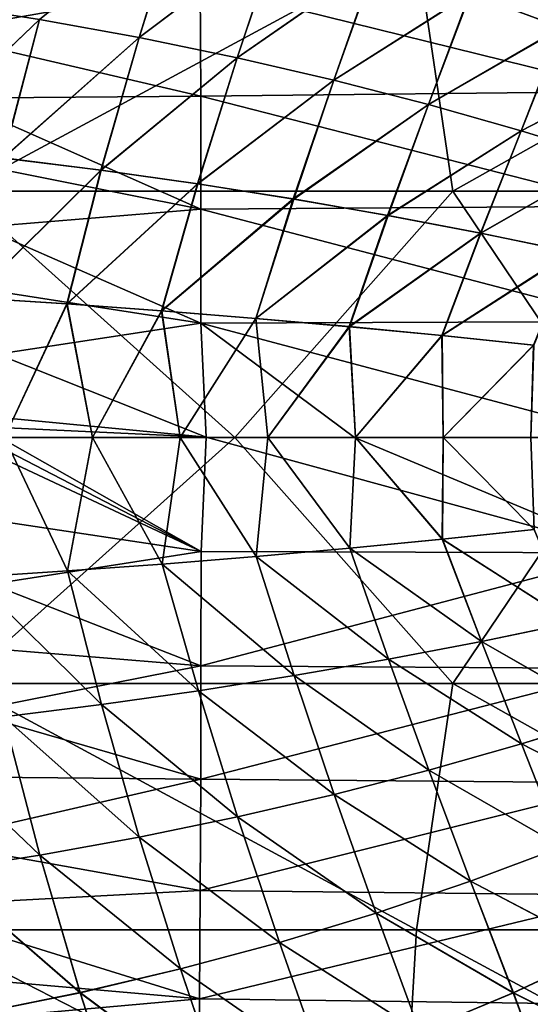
# Model space of a CAD drawing. Header units: metres. Extents: x -82 to 113, y -109 to 109.
# Tile 176 of 256: x 63.78 to 70.33, y -7.27 to 5.36. Entities that reach past the tile are written whole.
import ezdxf

# ---------------------------------------------------------------- set-up
doc = ezdxf.new("R2010")
doc.units = ezdxf.units.M
doc.layers.add('solid_20_382_013_XXX', color=7, linetype='CONTINUOUS')

msp = doc.modelspace()

# ---------------------------------------------------------------- linework, layer by layer
at = {"layer": 'solid_20_382_013_XXX'}
for points in [[(64.039909, 5.361588, 31.686146), (65.315048, 5.13007, 31.644693), (65.839066, 6.823161, 31.59671)], [(65.315048, 5.13007, 31.644693), (67.106216, 6.482332, 31.556562), (65.839066, 6.823161, 31.59671)], [(65.845383, 6.821823, 27.475203), (65.314827, 5.130301, 27.427011), (64.039719, 5.361815, 27.385561)], [(65.845383, 6.821823, 27.475203), (67.11319, 6.480587, 27.515379), (65.314827, 5.130301, 27.427011)], [(69.557693, 5.697361, 31.474224), (70.731567, 5.257565, 31.432453), (71.267036, 6.591106, 31.388853)], [(71.264542, 6.592611, 27.682779), (70.740105, 5.254421, 27.63957), (69.565781, 5.694706, 27.597773)], [(67.11319, 6.480587, 27.515379), (66.574486, 4.870109, 27.469542), (65.314827, 5.130301, 27.427011)], [(65.315048, 5.13007, 31.644693), (66.57473, 4.869874, 31.602163), (67.106216, 6.482332, 31.556562)], [(67.11319, 6.480587, 27.515379), (68.355164, 6.104215, 27.556305), (66.574486, 4.870109, 27.469542)], [(66.57473, 4.869874, 31.602163), (68.347595, 6.1064, 31.515663), (67.106216, 6.482332, 31.556562)], [(68.873756, 6.320729, -24.160784), (62.515446, 6.320729, -23.937876), (63.021725, 3.158785, -23.950609)], [(68.873756, 6.320729, -24.160784), (63.021725, 3.158785, -23.950609), (69.339302, 3.158785, -24.173685)], [(74.956207, 6.320729, -24.413815), (68.873756, 6.320729, -24.160784), (69.339302, 3.158785, -24.173685)], [(74.956207, 6.320729, -24.413815), (69.339302, 3.158785, -24.173685), (75.384148, 3.158785, -24.426615)], [(68.355164, 6.104215, 27.556305), (67.814095, 4.582812, 27.512964), (66.574486, 4.870109, 27.469542)], [(66.57473, 4.869874, 31.602163), (67.814362, 4.582573, 31.558741), (68.347595, 6.1064, 31.515663)], [(68.355164, 6.104215, 27.556305), (69.565781, 5.694706, 27.597773), (67.814095, 4.582812, 27.512964)], [(67.814362, 4.582573, 31.558741), (69.557693, 5.697361, 31.474224), (68.347595, 6.1064, 31.515663)], [(66.100647, 5.804281, -49.275833), (62.613808, 5.189589, -49.753143), (62.276489, 6.021119, -49.73827)], [(71.607384, 4.437115, -48.693283), (66.100647, 5.804281, -49.275833), (71.602211, 5.879772, -48.603195)], [(66.100647, 5.804281, -49.275833), (66.10582, 4.377591, -49.358952), (62.613808, 5.189589, -49.753143)], [(71.607384, 4.437115, -48.693283), (66.10582, 4.377591, -49.358952), (66.100647, 5.804281, -49.275833)], [(69.565781, 5.694706, 27.597773), (69.029037, 4.269986, 27.557089), (67.814095, 4.582812, 27.512964)], [(67.814362, 4.582573, 31.558741), (69.029327, 4.269743, 31.514612), (69.557693, 5.697361, 31.474224)], [(69.565781, 5.694706, 27.597773), (70.740105, 5.254421, 27.63957), (69.029037, 4.269986, 27.557089)], [(69.029327, 4.269743, 31.514612), (70.731567, 5.257565, 31.432453), (69.557693, 5.697361, 31.474224)], [(62.313873, 3.720484, 31.766455), (64.039909, 5.361588, 31.686146), (62.753929, 5.562853, 31.726334)], [(62.753765, 5.563077, 27.345375), (64.039719, 5.361815, 27.385561), (62.318153, 3.720193, 27.305393)], [(62.313873, 3.720484, 31.766455), (63.572239, 3.585228, 31.725348), (64.039909, 5.361588, 31.686146)], [(64.039719, 5.361815, 27.385561), (63.577217, 3.584779, 27.346529), (62.318153, 3.720193, 27.305393)], [(63.572239, 3.585228, 31.725348), (65.315048, 5.13007, 31.644693), (64.039909, 5.361588, 31.686146)], [(64.039719, 5.361815, 27.385561), (65.314827, 5.130301, 27.427011), (63.577217, 3.584779, 27.346529)], [(66.10582, 4.377591, -49.358952), (62.894775, 4.354182, -49.759815), (62.613808, 5.189589, -49.753143)], [(70.740105, 5.254421, 27.63957), (70.215317, 3.933568, 27.601738), (69.029037, 4.269986, 27.557089)], [(69.029327, 4.269743, 31.514612), (70.21563, 3.933321, 31.469963), (70.731567, 5.257565, 31.432453)], [(70.740105, 5.254421, 27.63957), (71.875267, 4.787024, 27.681505), (70.215317, 3.933568, 27.601738)], [(70.21563, 3.933321, 31.469963), (71.866348, 4.790661, 31.390543), (70.731567, 5.257565, 31.432453)], [(63.572239, 3.585228, 31.725348), (64.823593, 3.429277, 31.682911), (65.315048, 5.13007, 31.644693)], [(65.314827, 5.130301, 27.427011), (64.829247, 3.428649, 27.388996), (63.577217, 3.584779, 27.346529)], [(64.823593, 3.429277, 31.682911), (66.57473, 4.869874, 31.602163), (65.315048, 5.13007, 31.644693)], [(65.314827, 5.130301, 27.427011), (66.574486, 4.870109, 27.469542), (64.829247, 3.428649, 27.388996)], [(64.823593, 3.429277, 31.682911), (66.064583, 3.253726, 31.639286), (66.57473, 4.869874, 31.602163)], [(66.574486, 4.870109, 27.469542), (66.070869, 3.252901, 27.432652), (64.829247, 3.428649, 27.388996)], [(66.064583, 3.253726, 31.639286), (67.814362, 4.582573, 31.558741), (66.57473, 4.869874, 31.602163)], [(66.574486, 4.870109, 27.469542), (67.814095, 4.582812, 27.512964), (66.070869, 3.252901, 27.432652)], [(71.875267, 4.787024, 27.681505), (71.370659, 3.576571, 27.646736), (70.215317, 3.933568, 27.601738)], [(70.21563, 3.933321, 31.469963), (71.370987, 3.576322, 31.424963), (71.866348, 4.790661, 31.390543)], [(66.064583, 3.253726, 31.639286), (67.291824, 3.059668, 31.594616), (67.814362, 4.582573, 31.558741)], [(67.814095, 4.582812, 27.512964), (67.298729, 3.058631, 27.47735), (66.070869, 3.252901, 27.432652)], [(67.291824, 3.059668, 31.594616), (69.029327, 4.269743, 31.514612), (67.814362, 4.582573, 31.558741)], [(67.814095, 4.582812, 27.512964), (69.029037, 4.269986, 27.557089), (67.298729, 3.058631, 27.47735)], [(71.610199, 2.968314, -48.741844), (66.10582, 4.377591, -49.358952), (71.607384, 4.437115, -48.693283)], [(66.10582, 4.377591, -49.358952), (66.108635, 2.926912, -49.403774), (62.894775, 4.354182, -49.759815)], [(66.108635, 2.926912, -49.403774), (63.120384, 3.522619, -49.760487), (62.894775, 4.354182, -49.759815)], [(71.610199, 2.968314, -48.741844), (66.108635, 2.926912, -49.403774), (66.10582, 4.377591, -49.358952)], [(67.291824, 3.059668, 31.594616), (68.501968, 2.848197, 31.549046), (69.029327, 4.269743, 31.514612)], [(69.029037, 4.269986, 27.557089), (68.509445, 2.846934, 27.522951), (67.298729, 3.058631, 27.47735)], [(68.501968, 2.848197, 31.549046), (70.21563, 3.933321, 31.469963), (69.029327, 4.269743, 31.514612)], [(69.029037, 4.269986, 27.557089), (70.215317, 3.933568, 27.601738), (68.509445, 2.846934, 27.522951)], [(68.501968, 2.848197, 31.549046), (69.692123, 2.620704, 31.502714), (70.21563, 3.933321, 31.469963)], [(70.215317, 3.933568, 27.601738), (69.700142, 2.619207, 27.569315), (68.509445, 2.846934, 27.522951)], [(69.692123, 2.620704, 31.502714), (71.370987, 3.576322, 31.424963), (70.21563, 3.933321, 31.469963)], [(70.215317, 3.933568, 27.601738), (71.370659, 3.576571, 27.646736), (69.700142, 2.619207, 27.569315)], [(63.172131, 1.792567, 31.752869), (64.823593, 3.429277, 31.682911), (63.572239, 3.585228, 31.725348)], [(63.577217, 3.584779, 27.346529), (64.829247, 3.428649, 27.388996), (63.17453, 1.792487, 27.318922)], [(69.692123, 2.620704, 31.502714), (70.860718, 2.379358, 31.455751), (71.370987, 3.576322, 31.424963)], [(71.370659, 3.576571, 27.646736), (70.86924, 2.377627, 27.616308), (69.700142, 2.619207, 27.569315)], [(66.108635, 2.926912, -49.403774), (63.29364, 2.699401, -49.757336), (63.120384, 3.522619, -49.760487)], [(63.172131, 1.792567, 31.752869), (64.391174, 1.714014, 31.710619), (64.823593, 3.429277, 31.682911)], [(64.829247, 3.428649, 27.388996), (64.393906, 1.713887, 27.361189), (63.17453, 1.792487, 27.318922)], [(64.391174, 1.714014, 31.710619), (66.064583, 3.253726, 31.639286), (64.823593, 3.429277, 31.682911)], [(64.829247, 3.428649, 27.388996), (66.070869, 3.252901, 27.432652), (64.393906, 1.713887, 27.361189)], [(63.021725, 3.158785, -23.950609), (61.581226, -0.000001, -23.903755), (66.544136, -0.000001, -24.068426)], [(69.339302, 3.158785, -24.173685), (63.021725, 3.158785, -23.950609), (66.544136, -0.000001, -24.068426)], [(64.391174, 1.714014, 31.710619), (65.60498, 1.625448, 31.667078), (66.064583, 3.253726, 31.639286)], [(66.070869, 3.252901, 27.432652), (65.608047, 1.62527, 27.404745), (64.393906, 1.713887, 27.361189)], [(65.60498, 1.625448, 31.667078), (67.291824, 3.059668, 31.594616), (66.064583, 3.253726, 31.639286)], [(66.070869, 3.252901, 27.432652), (67.298729, 3.058631, 27.47735), (65.608047, 1.62527, 27.404745)], [(69.339302, 3.158785, -24.173685), (66.544136, -0.000001, -24.068426), (71.470314, -0.000001, -24.255993)], [(75.384148, 3.158785, -24.426615), (69.339302, 3.158785, -24.173685), (71.470314, -0.000001, -24.255993)], [(65.60498, 1.625448, 31.667078), (66.811729, 1.527438, 31.622326), (67.291824, 3.059668, 31.594616)], [(67.298729, 3.058631, 27.47735), (66.815109, 1.527205, 27.449512), (65.608047, 1.62527, 27.404745)], [(66.811729, 1.527438, 31.622326), (68.501968, 2.848197, 31.549046), (67.291824, 3.059668, 31.594616)], [(67.298729, 3.058631, 27.47735), (68.509445, 2.846934, 27.522951), (66.815109, 1.527205, 27.449512)], [(66.108635, 2.926912, -49.403774), (66.10981, 1.46381, -49.422047), (63.29364, 2.699401, -49.757336)], [(71.611382, 1.485658, -48.761635), (66.108635, 2.926912, -49.403774), (71.610199, 2.968314, -48.741844)], [(71.611382, 1.485658, -48.761635), (66.10981, 1.46381, -49.422047), (66.108635, 2.926912, -49.403774)], [(66.811729, 1.527438, 31.622326), (68.00959, 1.420552, 31.576445), (68.501968, 2.848197, 31.549046)], [(68.509445, 2.846934, 27.522951), (68.013283, 1.42026, 27.495411), (66.815109, 1.527205, 27.449512)], [(68.00959, 1.420552, 31.576445), (69.692123, 2.620704, 31.502714), (68.501968, 2.848197, 31.549046)], [(68.509445, 2.846934, 27.522951), (69.700142, 2.619207, 27.569315), (68.013283, 1.42026, 27.495411)], [(66.10981, 1.46381, -49.422047), (63.418346, 1.883124, -49.752399), (63.29364, 2.699401, -49.757336)], [(68.00959, 1.420552, 31.576445), (69.197037, 1.305536, 31.529512), (69.692123, 2.620704, 31.502714)], [(69.700142, 2.619207, 27.569315), (69.201027, 1.305182, 27.542358), (68.013283, 1.42026, 27.495411)], [(69.197037, 1.305536, 31.529512), (70.860718, 2.379358, 31.455751), (69.692123, 2.620704, 31.502714)], [(69.700142, 2.619207, 27.569315), (70.86924, 2.377627, 27.616308), (69.201027, 1.305182, 27.542358)], [(69.197037, 1.305536, 31.529512), (70.37323, 1.183552, 31.481604), (70.860718, 2.379358, 31.455751)], [(70.86924, 2.377627, 27.616308), (70.377518, 1.183138, 27.590284), (69.201027, 1.305182, 27.542358)], [(63.172131, 1.792567, 31.752869), (63.591526, 0.000003, 31.742849), (64.391174, 1.714014, 31.710619)], [(63.17453, 1.792487, 27.318922), (64.393906, 1.713887, 27.361189), (63.591537, 0.000002, 27.328861)], [(66.10981, 1.46381, -49.422047), (63.497364, 1.069747, -49.747578), (63.418346, 1.883124, -49.752399)], [(64.391174, 1.714014, 31.710619), (63.591526, 0.000003, 31.742849), (64.716431, 0.000002, 31.702997)], [(64.393906, 1.713887, 27.361189), (64.716446, 0.000002, 27.368713), (63.591537, 0.000002, 27.328861)], [(64.391174, 1.714014, 31.710619), (64.716431, 0.000002, 31.702997), (65.60498, 1.625448, 31.667078)], [(64.393906, 1.713887, 27.361189), (65.608047, 1.62527, 27.404745), (64.716446, 0.000002, 27.368713)], [(65.60498, 1.625448, 31.667078), (64.716431, 0.000002, 31.702997), (65.841293, 0.000002, 31.66188)], [(65.608047, 1.62527, 27.404745), (65.841309, 0.000002, 27.40983), (64.716446, 0.000002, 27.368713)], [(65.60498, 1.625448, 31.667078), (65.841293, 0.000002, 31.66188), (66.811729, 1.527438, 31.622326)], [(65.608047, 1.62527, 27.404745), (66.815109, 1.527205, 27.449512), (65.841309, 0.000002, 27.40983)], [(66.811729, 1.527438, 31.622326), (65.841293, 0.000002, 31.66188), (66.96611, 0.000002, 31.619497)], [(66.815109, 1.527205, 27.449512), (66.966133, 0.000002, 27.452215), (65.841309, 0.000002, 27.40983)], [(66.811729, 1.527438, 31.622326), (66.96611, 0.000002, 31.619497), (68.00959, 1.420552, 31.576445)], [(66.815109, 1.527205, 27.449512), (68.013283, 1.42026, 27.495411), (66.966133, 0.000002, 27.452215)], [(66.10981, 1.46381, -49.422047), (66.176888, 0.000891, -49.417339), (63.497364, 1.069747, -49.747578)], [(71.621857, -0.000674, -48.764191), (66.10981, 1.46381, -49.422047), (71.611382, 1.485658, -48.761635)], [(68.079979, 0.000223, -49.185974), (66.176888, 0.000891, -49.417339), (66.10981, 1.46381, -49.422047)], [(68.079979, 0.000223, -49.185974), (66.10981, 1.46381, -49.422047), (71.621857, -0.000674, -48.764191)], [(68.00959, 1.420552, 31.576445), (66.96611, 0.000002, 31.619497), (68.090874, 0.000002, 31.575848)], [(68.013283, 1.42026, 27.495411), (68.090904, 0.000002, 27.495865), (66.966133, 0.000002, 27.452215)], [(68.00959, 1.420552, 31.576445), (68.090874, 0.000002, 31.575848), (69.197037, 1.305536, 31.529512)], [(68.013283, 1.42026, 27.495411), (69.201027, 1.305182, 27.542358), (68.090904, 0.000002, 27.495865)], [(69.197037, 1.305536, 31.529512), (68.090874, 0.000002, 31.575848), (69.215591, 0.000002, 31.530931)], [(69.201027, 1.305182, 27.542358), (69.215622, 0.000002, 27.540781), (68.090904, 0.000002, 27.495865)], [(69.197037, 1.305536, 31.529512), (69.215591, 0.000002, 31.530931), (70.37323, 1.183552, 31.481604)], [(69.201027, 1.305182, 27.542358), (70.377518, 1.183138, 27.590284), (69.215622, 0.000002, 27.540781)], [(70.37323, 1.183552, 31.481604), (69.215591, 0.000002, 31.530931), (70.340256, 0.000002, 31.484751)], [(70.377518, 1.183138, 27.590284), (70.340286, 0.000002, 27.586962), (69.215622, 0.000002, 27.540781)], [(66.176888, 0.000891, -49.417339), (63.532619, 0.253287, -49.744678), (63.497364, 1.069747, -49.747578)], [(66.176888, 0.000891, -49.417339), (63.534698, 0.125219, -49.748337), (63.532619, 0.253287, -49.744678)], [(63.176746, -1.792286, 31.752712), (64.396431, -1.713648, 31.710434), (63.591526, 0.000003, 31.742849)], [(63.591537, 0.000002, 27.328861), (64.396698, -1.713629, 27.361286), (63.176987, -1.792271, 27.319006)], [(66.176888, 0.000891, -49.417339), (63.534756, -0.001218, -49.744469), (63.534698, 0.125219, -49.748337)], [(66.109833, -1.465457, -49.422035), (63.534756, -0.001218, -49.744469), (66.176888, 0.000891, -49.417339)], [(64.396431, -1.713648, 31.710434), (64.716431, 0.000002, 31.702997), (63.591526, 0.000003, 31.742849)], [(63.591537, 0.000002, 27.328861), (64.716446, 0.000002, 27.368713), (64.396698, -1.713629, 27.361286)], [(64.396431, -1.713648, 31.710434), (65.61087, -1.62499, 31.666862), (64.716431, 0.000002, 31.702997)], [(64.716446, 0.000002, 27.368713), (65.611168, -1.624967, 27.40486), (64.396698, -1.713629, 27.361286)], [(65.61087, -1.62499, 31.666862), (65.841293, 0.000002, 31.66188), (64.716431, 0.000002, 31.702997)], [(64.716446, 0.000002, 27.368713), (65.841309, 0.000002, 27.40983), (65.611168, -1.624967, 27.40486)], [(65.61087, -1.62499, 31.666862), (66.81823, -1.52688, 31.62208), (65.841293, 0.000002, 31.66188)], [(65.841309, 0.000002, 27.40983), (66.818558, -1.526852, 27.449642), (65.611168, -1.624967, 27.40486)], [(66.81823, -1.52688, 31.62208), (66.96611, 0.000002, 31.619497), (65.841293, 0.000002, 31.66188)], [(65.841309, 0.000002, 27.40983), (66.966133, 0.000002, 27.452215), (66.818558, -1.526852, 27.449642)], [(71.611359, -1.483633, -48.76165), (66.109833, -1.465457, -49.422035), (66.176888, 0.000891, -49.417339)], [(71.611359, -1.483633, -48.76165), (66.176888, 0.000891, -49.417339), (68.079979, 0.000223, -49.185974)], [(66.81823, -1.52688, 31.62208), (68.016685, -1.419888, 31.576168), (66.96611, 0.000002, 31.619497)], [(66.966133, 0.000002, 27.452215), (68.017036, -1.419855, 27.495556), (66.818558, -1.526852, 27.449642)], [(68.016685, -1.419888, 31.576168), (68.090874, 0.000002, 31.575848), (66.96611, 0.000002, 31.619497)], [(66.966133, 0.000002, 27.452215), (68.090904, 0.000002, 27.495865), (68.017036, -1.419855, 27.495556)], [(68.016685, -1.419888, 31.576168), (69.204704, -1.304762, 31.529205), (68.090874, 0.000002, 31.575848)], [(68.090904, 0.000002, 27.495865), (69.205086, -1.304724, 27.542521), (68.017036, -1.419855, 27.495556)], [(71.611359, -1.483633, -48.76165), (68.079979, 0.000223, -49.185974), (71.621857, -0.000674, -48.764191)], [(69.204704, -1.304762, 31.529205), (69.215591, 0.000002, 31.530931), (68.090874, 0.000002, 31.575848)], [(68.090904, 0.000002, 27.495865), (69.215622, 0.000002, 27.540781), (69.205086, -1.304724, 27.542521)], [(69.204704, -1.304762, 31.529205), (70.381462, -1.18267, 31.481262), (69.215591, 0.000002, 31.530931)], [(69.215622, 0.000002, 27.540781), (70.381866, -1.182627, 27.590466), (69.205086, -1.304724, 27.542521)], [(70.381462, -1.18267, 31.481262), (70.340256, 0.000002, 31.484751), (69.215591, 0.000002, 31.530931)], [(69.215622, 0.000002, 27.540781), (70.340286, 0.000002, 27.586962), (70.381866, -1.182627, 27.590466)], [(63.022217, -3.158785, -23.950626), (66.544136, -0.000001, -24.068426), (61.581226, -0.000001, -23.903755)], [(69.339767, -3.158785, -24.173704), (66.544136, -0.000001, -24.068426), (63.022217, -3.158785, -23.950626)], [(63.534676, -0.1259, -49.748367), (66.109833, -1.465457, -49.422035), (63.533485, -0.25329, -49.752319)], [(63.534676, -0.1259, -49.748367), (63.534756, -0.001218, -49.744469), (66.109833, -1.465457, -49.422035)], [(69.339767, -3.158785, -24.173704), (71.470314, -0.000001, -24.255993), (66.544136, -0.000001, -24.068426)], [(75.384583, -3.158785, -24.426634), (71.470314, -0.000001, -24.255993), (69.339767, -3.158785, -24.173704)], [(66.109833, -1.465457, -49.422035), (63.497307, -1.06986, -49.747585), (63.533485, -0.25329, -49.752319)], [(66.109833, -1.465457, -49.422035), (63.418278, -1.883358, -49.752403), (63.497307, -1.06986, -49.747585)], [(70.876442, -2.375992, 31.455109), (70.381462, -1.18267, 31.481262), (69.204704, -1.304762, 31.529205)], [(69.205086, -1.304724, 27.542521), (70.381866, -1.182627, 27.590466), (70.875778, -2.376133, 27.616573)], [(69.706917, -2.617756, 31.502129), (69.204704, -1.304762, 31.529205), (68.016685, -1.419888, 31.576168)], [(68.017036, -1.419855, 27.495556), (69.205086, -1.304724, 27.542521), (69.706299, -2.617879, 27.569557)], [(69.706917, -2.617756, 31.502129), (70.876442, -2.375992, 31.455109), (69.204704, -1.304762, 31.529205)], [(69.205086, -1.304724, 27.542521), (70.875778, -2.376133, 27.616573), (69.706299, -2.617879, 27.569557)], [(66.109833, -1.465457, -49.422035), (66.108673, -2.930957, -49.403687), (63.418278, -1.883358, -49.752403)], [(71.611359, -1.483633, -48.76165), (66.108673, -2.930957, -49.403687), (66.109833, -1.465457, -49.422035)], [(71.611359, -1.483633, -48.76165), (71.610207, -2.965045, -48.741917), (66.108673, -2.930957, -49.403687)], [(68.515762, -2.845667, 31.548517), (68.016685, -1.419888, 31.576168), (66.81823, -1.52688, 31.62208)], [(66.818558, -1.526852, 27.449642), (68.017036, -1.419855, 27.495556), (68.51519, -2.845773, 27.52317)], [(68.515762, -2.845667, 31.548517), (69.706917, -2.617756, 31.502129), (68.016685, -1.419888, 31.576168)], [(68.017036, -1.419855, 27.495556), (69.706299, -2.617879, 27.569557), (68.51519, -2.845773, 27.52317)], [(66.076187, -3.251983, 31.63887), (65.61087, -1.62499, 31.666862), (64.396431, -1.713648, 31.710434)], [(64.396698, -1.713629, 27.361286), (65.611168, -1.624967, 27.40486), (66.075706, -3.252054, 27.432823)], [(67.304558, -3.057544, 31.594145), (66.81823, -1.52688, 31.62208), (65.61087, -1.62499, 31.666862)], [(66.076187, -3.251983, 31.63887), (67.304558, -3.057544, 31.594145), (65.61087, -1.62499, 31.666862)], [(65.611168, -1.624967, 27.40486), (66.818558, -1.526852, 27.449642), (67.304031, -3.057631, 27.477547)], [(65.611168, -1.624967, 27.40486), (67.304031, -3.057631, 27.477547), (66.075706, -3.252054, 27.432823)], [(67.304558, -3.057544, 31.594145), (68.515762, -2.845667, 31.548517), (66.81823, -1.52688, 31.62208)], [(66.818558, -1.526852, 27.449642), (68.51519, -2.845773, 27.52317), (67.304031, -3.057631, 27.477547)], [(64.834015, -3.427887, 31.68255), (64.396431, -1.713648, 31.710434), (63.176746, -1.792286, 31.752712)], [(63.176987, -1.792271, 27.319006), (64.396698, -1.713629, 27.361286), (64.833588, -3.427943, 27.389145)], [(64.834015, -3.427887, 31.68255), (66.076187, -3.251983, 31.63887), (64.396431, -1.713648, 31.710434)], [(64.396698, -1.713629, 27.361286), (66.075706, -3.252054, 27.432823), (64.833588, -3.427943, 27.389145)], [(63.581417, -3.584158, 31.725042), (64.834015, -3.427887, 31.68255), (63.176746, -1.792286, 31.752712)], [(63.176987, -1.792271, 27.319006), (64.833588, -3.427943, 27.389145), (63.581043, -3.584202, 27.346655)], [(66.108673, -2.930957, -49.403687), (63.293549, -2.699732, -49.757339), (63.418278, -1.883358, -49.752403)], [(69.706299, -2.617879, 27.569557), (70.875778, -2.376133, 27.616573), (71.37429, -3.575257, 27.646877)], [(71.373436, -3.575534, 31.424866), (70.876442, -2.375992, 31.455109), (69.706917, -2.617756, 31.502129)], [(68.51519, -2.845773, 27.52317), (69.706299, -2.617879, 27.569557), (70.218765, -3.932389, 27.601868)], [(70.217949, -3.932632, 31.469875), (69.706917, -2.617756, 31.502129), (68.515762, -2.845667, 31.548517)], [(69.706299, -2.617879, 27.569557), (71.37429, -3.575257, 27.646877), (70.218765, -3.932389, 27.601868)], [(70.217949, -3.932632, 31.469875), (71.373436, -3.575534, 31.424866), (69.706917, -2.617756, 31.502129)], [(66.108673, -2.930957, -49.403687), (63.12027, -3.523, -49.76049), (63.293549, -2.699732, -49.757339)], [(67.304031, -3.057631, 27.477547), (68.51519, -2.845773, 27.52317), (69.03228, -4.268943, 27.557207)], [(69.031509, -4.269152, 31.514532), (68.515762, -2.845667, 31.548517), (67.304558, -3.057544, 31.594145)], [(68.51519, -2.845773, 27.52317), (70.218765, -3.932389, 27.601868), (69.03228, -4.268943, 27.557207)], [(69.031509, -4.269152, 31.514532), (70.217949, -3.932632, 31.469875), (68.515762, -2.845667, 31.548517)], [(66.108673, -2.930957, -49.403687), (66.105865, -4.38396, -49.358669), (63.12027, -3.523, -49.76049)], [(71.610207, -2.965045, -48.741917), (66.105865, -4.38396, -49.358669), (66.108673, -2.930957, -49.403687)], [(71.610207, -2.965045, -48.741917), (71.607414, -4.432653, -48.693485), (66.105865, -4.38396, -49.358669)], [(66.075706, -3.252054, 27.432823), (67.304031, -3.057631, 27.477547), (67.817101, -4.5819, 27.513069)], [(67.816383, -4.582076, 31.558668), (67.304558, -3.057544, 31.594145), (66.076187, -3.251983, 31.63887)], [(67.304031, -3.057631, 27.477547), (69.03228, -4.268943, 27.557207), (67.817101, -4.5819, 27.513069)], [(67.816383, -4.582076, 31.558668), (69.031509, -4.269152, 31.514532), (67.304558, -3.057544, 31.594145)], [(62.515308, -6.320729, -23.937872), (68.873581, -6.320729, -24.160778), (63.022217, -3.158785, -23.950626)], [(68.873581, -6.320729, -24.160778), (69.339767, -3.158785, -24.173704), (63.022217, -3.158785, -23.950626)], [(64.833588, -3.427943, 27.389145), (66.075706, -3.252054, 27.432823), (66.57724, -4.86932, 27.469635)], [(66.576584, -4.869465, 31.602098), (66.076187, -3.251983, 31.63887), (64.834015, -3.427887, 31.68255)], [(66.075706, -3.252054, 27.432823), (67.817101, -4.5819, 27.513069), (66.57724, -4.86932, 27.469635)], [(66.576584, -4.869465, 31.602098), (67.816383, -4.582076, 31.558668), (66.076187, -3.251983, 31.63887)], [(68.873581, -6.320729, -24.160778), (74.956001, -6.320729, -24.413805), (69.339767, -3.158785, -24.173704)], [(74.956001, -6.320729, -24.413805), (75.384583, -3.158785, -24.426634), (69.339767, -3.158785, -24.173704)], [(66.105865, -4.38396, -49.358669), (62.894657, -4.354526, -49.759815), (63.12027, -3.523, -49.76049)], [(63.581043, -3.584202, 27.346655), (64.833588, -3.427943, 27.389145), (65.317314, -5.129627, 27.427092)], [(65.316711, -5.129744, 31.644638), (64.834015, -3.427887, 31.68255), (63.581417, -3.584158, 31.725042)], [(64.833588, -3.427943, 27.389145), (66.57724, -4.86932, 27.469635), (65.317314, -5.129627, 27.427092)], [(65.316711, -5.129744, 31.644638), (66.576584, -4.869465, 31.602098), (64.834015, -3.427887, 31.68255)], [(62.321453, -3.719731, 27.305498), (63.581043, -3.584202, 27.346655), (64.041916, -5.361246, 27.385628)], [(64.041382, -5.361337, 31.6861), (63.581417, -3.584158, 31.725042), (62.32177, -3.7197, 31.766203)], [(63.581043, -3.584202, 27.346655), (65.317314, -5.129627, 27.427092), (64.041916, -5.361246, 27.385628)], [(64.041382, -5.361337, 31.6861), (65.316711, -5.129744, 31.644638), (63.581417, -3.584158, 31.725042)], [(71.8769, -4.78612, 31.390146), (71.373436, -3.575534, 31.424866), (70.217949, -3.932632, 31.469875)], [(70.218765, -3.932389, 27.601868), (71.37429, -3.575257, 27.646877), (71.877815, -4.785728, 27.681599)], [(62.321453, -3.719731, 27.305498), (64.041916, -5.361246, 27.385628), (62.755661, -5.562601, 27.345428)], [(62.755196, -5.562668, 31.726295), (64.041382, -5.361337, 31.6861), (62.32177, -3.7197, 31.766203)], [(70.741661, -5.253592, 31.432087), (70.217949, -3.932632, 31.469875), (69.031509, -4.269152, 31.514532)], [(69.03228, -4.268943, 27.557207), (70.218765, -3.932389, 27.601868), (70.742531, -5.253249, 27.639654)], [(70.741661, -5.253592, 31.432087), (71.8769, -4.78612, 31.390146), (70.217949, -3.932632, 31.469875)], [(70.218765, -3.932389, 27.601868), (71.877815, -4.785728, 27.681599), (70.742531, -5.253249, 27.639654)], [(69.567245, -5.693954, 31.47389), (69.031509, -4.269152, 31.514532), (67.816383, -4.582076, 31.558668)], [(67.817101, -4.5819, 27.513069), (69.03228, -4.268943, 27.557207), (69.568077, -5.693658, 27.597849)], [(69.567245, -5.693954, 31.47389), (70.741661, -5.253592, 31.432087), (69.031509, -4.269152, 31.514532)], [(69.03228, -4.268943, 27.557207), (70.742531, -5.253249, 27.639654), (69.568077, -5.693658, 27.597849)], [(66.105865, -4.38396, -49.358669), (62.613708, -5.189852, -49.753139), (62.894657, -4.354526, -49.759815)], [(66.105865, -4.38396, -49.358669), (66.100693, -5.812843, -49.275177), (62.613708, -5.189852, -49.753139)], [(71.607414, -4.432653, -48.693485), (66.100693, -5.812843, -49.275177), (66.105865, -4.38396, -49.358669)], [(71.607414, -4.432653, -48.693485), (71.60228, -5.8742, -48.603638), (66.100693, -5.812843, -49.275177)], [(68.356529, -6.103537, 31.515364), (67.816383, -4.582076, 31.558668), (66.576584, -4.869465, 31.602098)], [(66.57724, -4.86932, 27.469635), (67.817101, -4.5819, 27.513069), (68.357307, -6.103287, 27.556374)], [(68.356529, -6.103537, 31.515364), (69.567245, -5.693954, 31.47389), (67.816383, -4.582076, 31.558668)], [(67.817101, -4.5819, 27.513069), (69.568077, -5.693658, 27.597849), (68.357307, -6.103287, 27.556374)], [(67.114441, -6.479979, 31.556297), (66.576584, -4.869465, 31.602098), (65.316711, -5.129744, 31.644638)], [(65.317314, -5.129627, 27.427092), (66.57724, -4.86932, 27.469635), (67.115158, -6.479773, 27.515438)], [(67.114441, -6.479979, 31.556297), (68.356529, -6.103537, 31.515364), (66.576584, -4.869465, 31.602098)], [(66.57724, -4.86932, 27.469635), (68.357307, -6.103287, 27.556374), (67.115158, -6.479773, 27.515438)], [(65.846512, -6.82128, 31.596479), (65.316711, -5.129744, 31.644638), (64.041382, -5.361337, 31.6861)], [(64.041916, -5.361246, 27.385628), (65.317314, -5.129627, 27.427092), (65.84716, -6.821115, 27.475252)], [(65.846512, -6.82128, 31.596479), (67.114441, -6.479979, 31.556297), (65.316711, -5.129744, 31.644638)], [(65.317314, -5.129627, 27.427092), (67.115158, -6.479773, 27.515438), (65.84716, -6.821115, 27.475252)], [(66.100693, -5.812843, -49.275177), (62.276421, -6.02129, -49.738262), (62.613708, -5.189852, -49.753139)], [(71.268738, -6.590271, 31.388796), (70.741661, -5.253592, 31.432087), (69.567245, -5.693954, 31.47389)], [(69.568077, -5.693658, 27.597849), (70.742531, -5.253249, 27.639654), (71.270485, -6.589414, 27.682972)], [(64.558258, -7.125443, 31.635698), (64.041382, -5.361337, 31.6861), (62.755196, -5.562668, 31.726295)], [(62.755661, -5.562601, 27.345428), (64.041916, -5.361246, 27.385628), (64.558838, -7.125314, 27.436029)], [(64.558258, -7.125443, 31.635698), (65.846512, -6.82128, 31.596479), (64.041382, -5.361337, 31.6861)], [(64.041916, -5.361246, 27.385628), (65.84716, -6.821115, 27.475252), (64.558838, -7.125314, 27.436029)], [(63.255203, -7.390468, 31.673744), (64.558258, -7.125443, 31.635698), (62.755196, -5.562668, 31.726295)], [(62.755661, -5.562601, 27.345428), (64.558838, -7.125314, 27.436029), (63.255714, -7.390373, 27.39798)], [(70.113861, -7.128343, 31.426619), (69.567245, -5.693954, 31.47389), (68.356529, -6.103537, 31.515364)], [(68.357307, -6.103287, 27.556374), (69.568077, -5.693658, 27.597849), (70.115524, -7.127607, 27.645144)], [(70.113861, -7.128343, 31.426619), (71.268738, -6.590271, 31.388796), (69.567245, -5.693954, 31.47389)], [(69.568077, -5.693658, 27.597849), (71.270485, -6.589414, 27.682972), (70.115524, -7.127607, 27.645144)], [(66.100693, -5.812843, -49.275177), (66.092468, -7.206246, -49.141731), (62.276421, -6.02129, -49.738262)], [(71.60228, -5.8742, -48.603638), (66.092468, -7.206246, -49.141731), (66.100693, -5.812843, -49.275177)], [(71.60228, -5.8742, -48.603638), (71.594124, -7.277799, -48.46014), (66.092468, -7.206246, -49.141731)], [(66.092468, -7.206246, -49.141731), (61.885704, -6.835156, -49.713505), (62.276421, -6.02129, -49.738262)], [(68.916222, -7.62891, 31.464252), (68.356529, -6.103537, 31.515364), (67.114441, -6.479979, 31.556297)], [(67.115158, -6.479773, 27.515438), (68.357307, -6.103287, 27.556374), (68.917793, -7.62829, 27.607506)], [(68.916222, -7.62891, 31.464252), (70.113861, -7.128343, 31.426619), (68.356529, -6.103537, 31.515364)], [(68.357307, -6.103287, 27.556374), (70.115524, -7.127607, 27.645144), (68.917793, -7.62829, 27.607506)], [(62.370335, -9.482674, -23.937853), (68.688675, -9.482674, -24.160265), (62.515308, -6.320729, -23.937872)], [(68.688675, -9.482674, -24.160265), (68.873581, -6.320729, -24.160778), (62.515308, -6.320729, -23.937872)], [(68.688675, -9.482674, -24.160265), (74.734612, -9.482674, -24.412577), (68.873581, -6.320729, -24.160778)], [(74.734612, -9.482674, -24.412577), (74.956001, -6.320729, -24.413805), (68.873581, -6.320729, -24.160778)], [(67.681465, -8.089303, 31.50148), (67.114441, -6.479979, 31.556297), (65.846512, -6.82128, 31.596479)], [(65.84716, -6.821115, 27.475252), (67.115158, -6.479773, 27.515438), (67.682922, -8.088792, 27.570274)], [(67.681465, -8.089303, 31.50148), (68.916222, -7.62891, 31.464252), (67.114441, -6.479979, 31.556297)], [(67.115158, -6.479773, 27.515438), (68.917793, -7.62829, 27.607506), (67.682922, -8.088792, 27.570274)], [(71.782143, -7.961185, 31.340015), (71.268738, -6.590271, 31.388796), (70.113861, -7.128343, 31.426619)], [(70.115524, -7.127607, 27.645144), (71.270485, -6.589414, 27.682972), (71.780296, -7.962267, 27.73164)], [(66.415703, -8.507163, 31.538086), (65.846512, -6.82128, 31.596479), (64.558258, -7.125443, 31.635698)], [(64.558838, -7.125314, 27.436029), (65.84716, -6.821115, 27.475252), (66.417023, -8.506753, 27.533663)], [(66.415703, -8.507163, 31.538086), (67.681465, -8.089303, 31.50148), (65.846512, -6.82128, 31.596479)], [(65.84716, -6.821115, 27.475252), (67.682922, -8.088792, 27.570274), (66.417023, -8.506753, 27.533663)], [(66.092468, -7.206246, -49.141731), (61.445797, -7.620971, -49.678562), (61.885704, -6.835156, -49.713505)], [(65.125038, -8.880129, 31.573851), (64.558258, -7.125443, 31.635698), (63.255203, -7.390468, 31.673744)], [(63.255714, -7.390373, 27.39798), (64.558838, -7.125314, 27.436029), (65.126221, -8.879811, 27.497892)], [(65.125038, -8.880129, 31.573851), (66.415703, -8.507163, 31.538086), (64.558258, -7.125443, 31.635698)], [(64.558838, -7.125314, 27.436029), (66.417023, -8.506753, 27.533663), (65.126221, -8.879811, 27.497892)], [(70.654625, -8.588213, 31.372726), (70.113861, -7.128343, 31.426619), (68.916222, -7.62891, 31.464252)], [(68.917793, -7.62829, 27.607506), (70.115524, -7.127607, 27.645144), (70.652863, -8.589139, 27.698933)], [(70.654625, -8.588213, 31.372726), (71.782143, -7.961185, 31.340015), (70.113861, -7.128343, 31.426619)], [(70.115524, -7.127607, 27.645144), (71.780296, -7.962267, 27.73164), (70.652863, -8.589139, 27.698933)], [(66.092468, -7.206246, -49.141731), (66.080772, -8.555921, -48.950832), (61.445797, -7.620971, -49.678562)], [(71.594124, -7.277799, -48.46014), (66.080772, -8.555921, -48.950832), (66.092468, -7.206246, -49.141731)]]:
    msp.add_3dface(points, dxfattribs=at)

doc.saveas('drawing.dxf')
